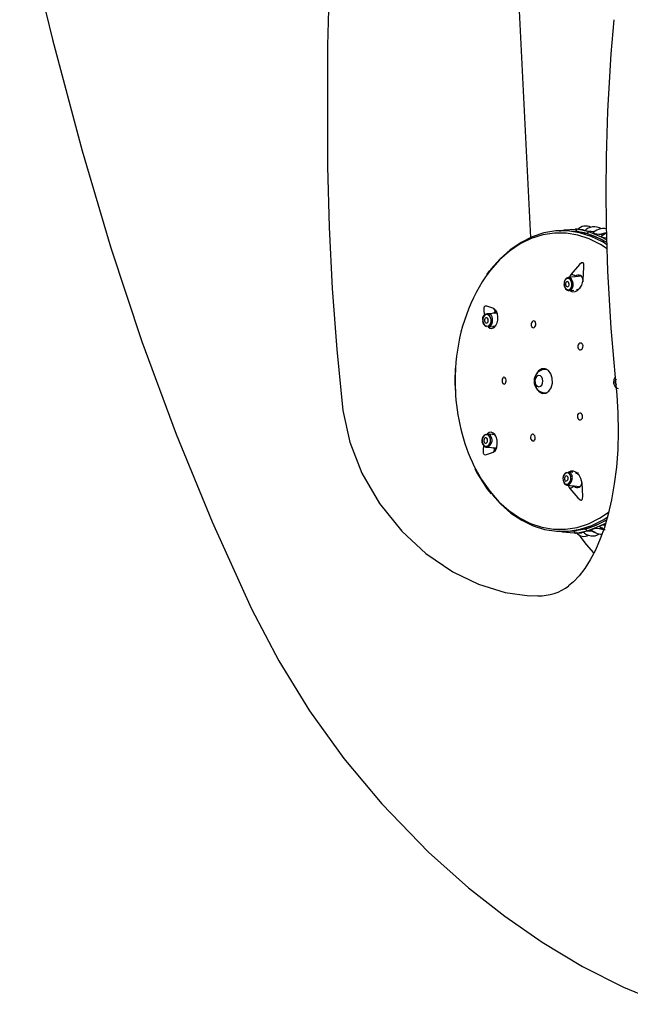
# Model space of a CAD drawing. Header units: millimetres. Extents: x 2848.32 to 2849.28, y 2905.67 to 2907.97.
# Tile 13 of 20: x 2848.91 to 2849.03, y 2906.37 to 2906.56. Entities that reach past the tile are written whole.
import ezdxf

# ---------------------------------------------------------------- set-up
doc = ezdxf.new("R2010")
doc.units = ezdxf.units.MM
doc.layers.add('SANINDUSA', color=3, linetype='Continuous')

msp = doc.modelspace()

# ---------------------------------------------------------------- linework, layer by layer
at = {"layer": 'SANINDUSA', "linetype": 'Continuous'}
for p, q in [((2849.011164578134, 2906.515765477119), (2849.00665806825, 2906.606906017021)), ((2849.020149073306, 2906.51732870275), (2849.019658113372, 2906.517296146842)), ((2849.019819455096, 2906.517002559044), (2849.021024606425, 2906.516718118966)), ((2849.022326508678, 2906.516823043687), (2849.020149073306, 2906.51732870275)), ((2849.021307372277, 2906.516651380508), (2849.022005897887, 2906.516486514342)), ((2849.024739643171, 2906.515836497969), (2849.022326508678, 2906.516823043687)), ((2849.023119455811, 2906.516922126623), (2849.023737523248, 2906.517071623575)), ((2849.023119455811, 2906.516922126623), (2849.023411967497, 2906.516841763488)), ((2849.022005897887, 2906.516486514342), (2849.021761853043, 2906.516531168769)), ((2849.022005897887, 2906.516486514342), (2849.024435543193, 2906.515535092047)), ((2849.022005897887, 2906.516486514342), (2849.022005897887, 2906.516486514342)), ((2849.02442581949, 2906.515497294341), (2849.024434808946, 2906.515535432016)), ((2849.024435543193, 2906.515535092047), (2849.025735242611, 2906.51482892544)), ((2849.024571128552, 2906.516408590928), (2849.025127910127, 2906.516255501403)), ((2849.025718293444, 2906.515320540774), (2849.024739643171, 2906.515836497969)), ((2849.003293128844, 2906.509453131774), (2849.002695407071, 2906.508657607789)), ((2849.020884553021, 2906.508337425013), (2849.018322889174, 2906.508079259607)), ((2849.01888953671, 2906.508746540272), (2849.018516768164, 2906.508098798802)), ((2849.019594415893, 2906.508207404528), (2849.019754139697, 2906.508339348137)), ((2849.020777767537, 2906.508403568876), (2849.020650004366, 2906.508313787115)), ((2849.021153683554, 2906.50767954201), (2849.021131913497, 2906.507256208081)), ((2849.018573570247, 2906.505591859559), (2849.019415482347, 2906.505676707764)), ((2849.019886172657, 2906.505724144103), (2849.019890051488, 2906.505724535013)), ((2849.00475051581, 2906.50126576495), (2849.002839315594, 2906.501134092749)), ((2849.00301114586, 2906.498640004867), (2849.004227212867, 2906.498723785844)), ((2849.014187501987, 2906.490533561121), (2849.013948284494, 2906.490533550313)), ((2849.013948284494, 2906.490533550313), (2849.014280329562, 2906.490486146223)), ((2848.996633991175, 2906.488253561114), (2848.996700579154, 2906.486521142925)), ((2849.013955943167, 2906.485973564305), (2849.014187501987, 2906.485973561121)), ((2849.004105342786, 2906.478026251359), (2849.002885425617, 2906.478108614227)), ((2849.002717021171, 2906.475614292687), (2849.002865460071, 2906.475619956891)), ((2849.002717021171, 2906.475614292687), (2849.004627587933, 2906.475485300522)), ((2849.019213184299, 2906.470737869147), (2849.018373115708, 2906.470823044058)), ((2849.019692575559, 2906.470689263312), (2849.019679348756, 2906.470690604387)), ((2849.020327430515, 2906.470624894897), (2849.020041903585, 2906.470653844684)), ((2849.018121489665, 2906.468335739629), (2849.020670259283, 2906.468077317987)), ((2849.019537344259, 2906.468084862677), (2849.019397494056, 2906.468206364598)), ((2849.020930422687, 2906.469071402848), (2849.020943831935, 2906.468714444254)), ((2849.022538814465, 2906.460248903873), (2849.021701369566, 2906.459941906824)), ((2849.024911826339, 2906.460166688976), (2849.024267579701, 2906.459989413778)), ((2849.024441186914, 2906.460406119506), (2849.025268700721, 2906.459866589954)), ((2849.019509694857, 2906.45948649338), (2849.019484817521, 2906.459597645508)), ((2849.019515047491, 2906.459188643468), (2849.01983579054, 2906.459158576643)), ((2849.01983579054, 2906.459158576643), (2849.022018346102, 2906.459603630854)), ((2849.020941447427, 2906.459237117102), (2849.021414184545, 2906.45930538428)), ((2849.021701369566, 2906.459941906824), (2849.021118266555, 2906.459820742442)), ((2849.021490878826, 2906.459909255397), (2849.021701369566, 2906.459941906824)), ((2849.021701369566, 2906.459941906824), (2849.021701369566, 2906.459941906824))]:
    msp.add_line(p, q, dxfattribs=at)
at = {"layer": 'SANINDUSA', "linetype": 'Continuous', "flags": 128}
for points in [[(2848.913268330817, 2906.579381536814), (2848.919550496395, 2906.553672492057), (2848.925213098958, 2906.532358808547), (2848.93070282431, 2906.513794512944), (2848.936640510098, 2906.49586469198), (2848.943219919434, 2906.478120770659), (2848.950166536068, 2906.461290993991), (2848.957697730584, 2906.444683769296)], [(2848.972874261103, 2906.575538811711), (2848.972220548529, 2906.552505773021), (2848.972208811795, 2906.529368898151), (2848.972549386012, 2906.517702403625), (2848.973156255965, 2906.506002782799), (2848.974035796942, 2906.494311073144), (2848.975188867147, 2906.482609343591)], [(2849.025810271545, 2906.514334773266), (2849.024903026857, 2906.514897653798), (2849.022745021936, 2906.515953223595), (2849.020517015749, 2906.516660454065), (2849.018247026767, 2906.517010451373), (2849.015963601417, 2906.516998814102), (2849.0136954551, 2906.516625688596), (2849.01147111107, 2906.515895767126), (2849.009318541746, 2906.514818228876), (2849.007264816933, 2906.513406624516), (2849.005335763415, 2906.51167870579), (2849.003555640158, 2906.509656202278), (2849.003478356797, 2906.509557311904)], [(2849.019658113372, 2906.517296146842), (2849.017562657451, 2906.517157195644), (2849.016649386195, 2906.516884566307)], [(2849.020218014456, 2906.516853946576), (2849.020147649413, 2906.516865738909), (2849.018962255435, 2906.516939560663)], [(2849.02009720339, 2906.517325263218), (2849.019810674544, 2906.517353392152), (2849.019657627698, 2906.517350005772)], [(2849.024571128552, 2906.516408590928), (2849.025379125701, 2906.516644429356), (2849.025834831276, 2906.516612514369)], [(2849.025830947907, 2906.513573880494), (2849.024517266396, 2906.514431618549), (2849.02239600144, 2906.515494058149), (2849.020203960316, 2906.516213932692), (2849.017968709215, 2906.516582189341), (2849.015718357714, 2906.516594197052), (2849.013481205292, 2906.516249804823), (2849.011285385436, 2906.515553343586), (2849.009158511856, 2906.514513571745), (2849.007127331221, 2906.513143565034), (2849.005217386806, 2906.511460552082), (2849.00345269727, 2906.509485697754), (2849.002515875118, 2906.508232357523)], [(2849.024341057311, 2906.515539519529), (2849.025299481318, 2906.515062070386), (2849.02573541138, 2906.514824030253)], [(2849.024811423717, 2906.516032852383), (2849.024721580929, 2906.515999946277), (2849.024676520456, 2906.515945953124), (2849.024694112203, 2906.515900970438), (2849.02474934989, 2906.515858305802), (2849.024783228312, 2906.515840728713), (2849.024899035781, 2906.515797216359), (2849.025035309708, 2906.515761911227), (2849.025254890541, 2906.515723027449), (2849.02559712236, 2906.515687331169), (2849.025705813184, 2906.515682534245)], [(2849.025564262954, 2906.516514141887), (2849.025422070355, 2906.516462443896), (2849.024726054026, 2906.515972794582)], [(2849.021209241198, 2906.507652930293), (2849.021376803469, 2906.510081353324), (2849.02132705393, 2906.510664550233), (2849.021277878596, 2906.510801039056), (2849.021217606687, 2906.510880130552), (2849.021148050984, 2906.510917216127), (2849.021068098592, 2906.510921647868), (2849.020927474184, 2906.510875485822), (2849.020533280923, 2906.510585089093), (2849.018889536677, 2906.508746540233)], [(2849.018497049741, 2906.507869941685), (2849.018198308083, 2906.507924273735), (2849.017916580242, 2906.507810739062), (2849.017694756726, 2906.50754662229), (2849.017566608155, 2906.507172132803), (2849.017551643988, 2906.506744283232), (2849.017652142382, 2906.506328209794), (2849.01785280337, 2906.5059872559), (2849.018123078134, 2906.505773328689)], [(2849.019304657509, 2906.506912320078), (2849.019303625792, 2906.506922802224), (2849.019190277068, 2906.507392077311), (2849.018963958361, 2906.507776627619), (2849.018659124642, 2906.508017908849), (2849.018322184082, 2906.508079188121), (2849.018004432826, 2906.507951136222), (2849.017754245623, 2906.507653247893), (2849.017711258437, 2906.507566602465)], [(2849.018262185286, 2906.507281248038), (2849.018127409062, 2906.507305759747), (2849.01800030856, 2906.507254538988), (2849.017900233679, 2906.507135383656), (2849.017842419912, 2906.506966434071), (2849.017835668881, 2906.506773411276), (2849.017881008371, 2906.506585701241), (2849.017971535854, 2906.506431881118), (2849.018093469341, 2906.506335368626), (2849.018228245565, 2906.506310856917), (2849.018355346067, 2906.506362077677), (2849.018455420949, 2906.506481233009), (2849.018513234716, 2906.506650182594), (2849.018519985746, 2906.506843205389), (2849.018474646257, 2906.507030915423), (2849.018384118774, 2906.507184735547), (2849.018262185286, 2906.507281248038)], [(2849.018123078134, 2906.505773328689), (2849.018421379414, 2906.505718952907), (2849.018702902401, 2906.505832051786), (2849.018924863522, 2906.506095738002), (2849.019053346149, 2906.50647025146), (2849.01906849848, 2906.506898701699), (2849.018967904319, 2906.507315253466), (2849.018767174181, 2906.507656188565), (2849.018497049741, 2906.507869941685)], [(2849.018738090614, 2906.505608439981), (2849.018839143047, 2906.505498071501), (2849.019242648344, 2906.505358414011), (2849.019656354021, 2906.505403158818), (2849.020105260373, 2906.505623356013), (2849.020556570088, 2906.506043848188), (2849.020934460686, 2906.506647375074), (2849.021168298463, 2906.507368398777), (2849.021209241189, 2906.507652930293)], [(2849.018573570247, 2906.505591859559), (2849.01857427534, 2906.505591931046), (2849.018598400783, 2906.505594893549)], [(2849.004112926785, 2906.502132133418), (2849.002789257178, 2906.502606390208), (2849.002443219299, 2906.502599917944), (2849.00234886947, 2906.502551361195), (2849.002282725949, 2906.502483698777), (2849.002236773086, 2906.502400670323), (2849.002205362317, 2906.502301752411), (2849.002180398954, 2906.502122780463), (2849.002201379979, 2906.501605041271), (2849.002346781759, 2906.500891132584)], [(2849.003012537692, 2906.498640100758), (2849.00331048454, 2906.498372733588), (2849.003737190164, 2906.498299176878), (2849.004165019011, 2906.498487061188), (2849.004516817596, 2906.498887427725), (2849.004740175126, 2906.499377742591), (2849.004860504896, 2906.499904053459), (2849.004892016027, 2906.500496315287), (2849.004808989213, 2906.501115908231), (2849.00459475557, 2906.501664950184), (2849.004262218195, 2906.502046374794), (2849.004112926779, 2906.502132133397), (2849.004112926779, 2906.502132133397)], [(2849.002109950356, 2906.500534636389), (2849.001984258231, 2906.500143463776), (2849.001982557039, 2906.499711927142), (2849.002105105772, 2906.499305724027), (2849.002333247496, 2906.498986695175), (2849.002632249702, 2906.498803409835), (2849.002956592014, 2906.498783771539), (2849.003256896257, 2906.49893077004), (2849.003487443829, 2906.499222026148)], [(2849.003487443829, 2906.499222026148), (2849.003613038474, 2906.49961257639), (2849.003614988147, 2906.500043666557), (2849.003492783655, 2906.500449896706), (2849.003264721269, 2906.500769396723), (2849.002965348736, 2906.500953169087), (2849.002640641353, 2906.500972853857), (2849.00234033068, 2906.500825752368), (2849.002109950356, 2906.500534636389)], [(2849.002366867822, 2906.500166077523), (2849.002310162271, 2906.499989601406), (2849.002309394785, 2906.499794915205), (2849.002364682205, 2906.499611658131), (2849.002467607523, 2906.499467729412), (2849.002602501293, 2906.49938504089), (2849.002748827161, 2906.499376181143), (2849.002884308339, 2906.499442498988), (2849.002988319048, 2906.499573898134), (2849.003045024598, 2906.499750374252), (2849.003045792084, 2906.499945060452), (2849.002990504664, 2906.500128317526), (2849.002887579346, 2906.500272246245), (2849.002752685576, 2906.500354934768), (2849.002606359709, 2906.500363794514), (2849.00247087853, 2906.500297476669), (2849.002366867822, 2906.500166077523)], [(2849.003702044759, 2906.499146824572), (2849.003843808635, 2906.499588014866), (2849.003859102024, 2906.499947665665)], [(2849.004388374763, 2906.501461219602), (2849.004628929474, 2906.501421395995), (2849.004729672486, 2906.501319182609)], [(2849.012091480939, 2906.499500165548), (2849.011998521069, 2906.499654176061), (2849.011871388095, 2906.499748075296), (2849.011725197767, 2906.499770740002), (2849.011576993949, 2906.499720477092), (2849.011443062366, 2906.499603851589), (2849.011337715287, 2906.499433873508), (2849.011272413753, 2906.499228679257), (2849.011254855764, 2906.499010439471), (2849.011287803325, 2906.498803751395), (2849.011308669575, 2906.498744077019), (2849.011401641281, 2906.498590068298), (2849.01152878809, 2906.498496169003), (2849.011674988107, 2906.498473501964), (2849.011823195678, 2906.498523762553), (2849.011957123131, 2906.498640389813), (2849.012062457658, 2906.498810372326), (2849.012127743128, 2906.499015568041), (2849.012145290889, 2906.499233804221), (2849.012112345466, 2906.499440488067), (2849.012091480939, 2906.499500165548)], [(2849.004465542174, 2906.498829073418), (2849.00423363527, 2906.498691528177), (2849.003977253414, 2906.498681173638), (2849.003940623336, 2906.498704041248)], [(2849.020259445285, 2906.494505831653), (2849.020371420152, 2906.494352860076), (2849.020518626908, 2906.494259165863), (2849.020685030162, 2906.49423486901), (2849.020852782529, 2906.494283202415), (2849.021003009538, 2906.494399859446), (2849.021118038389, 2906.494572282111), (2849.021184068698, 2906.494780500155), (2849.021193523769, 2906.494999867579), (2849.021146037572, 2906.495204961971), (2849.021120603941, 2906.495261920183), (2849.021008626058, 2906.495414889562), (2849.020861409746, 2906.495508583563), (2849.020694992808, 2906.495532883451), (2849.020527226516, 2906.49548455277), (2849.020376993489, 2906.495367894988), (2849.020261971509, 2906.495195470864), (2849.020195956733, 2906.494987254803), (2849.020186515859, 2906.494767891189), (2849.020234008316, 2906.494562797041), (2849.020259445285, 2906.494505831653)], [(2848.996710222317, 2906.490710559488), (2848.996704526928, 2906.490641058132), (2848.996633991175, 2906.488253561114)], [(2849.012277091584, 2906.486857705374), (2849.012759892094, 2906.486216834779), (2849.013379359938, 2906.485886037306), (2849.01404118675, 2906.485915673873), (2849.014644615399, 2906.48630123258), (2849.015097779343, 2906.486984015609), (2849.015331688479, 2906.487860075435), (2849.015310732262, 2906.488796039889), (2849.015038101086, 2906.489649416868), (2849.014555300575, 2906.490290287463), (2849.013935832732, 2906.490621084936), (2849.01327400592, 2906.49059144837), (2849.012670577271, 2906.490205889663), (2849.012217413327, 2906.489523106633), (2849.011983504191, 2906.488647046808), (2849.012004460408, 2906.487711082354), (2849.012277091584, 2906.486857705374)], [(2849.006399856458, 2906.488718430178), (2849.006303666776, 2906.48887240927), (2849.006181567, 2906.488966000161), (2849.006046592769, 2906.488989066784), (2849.005913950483, 2906.488938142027), (2849.005799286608, 2906.488818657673), (2849.005716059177, 2906.488644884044), (2849.005673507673, 2906.488437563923), (2849.005675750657, 2906.488220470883), (2849.005721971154, 2906.488017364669), (2849.005743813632, 2906.487962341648), (2849.005839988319, 2906.487808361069), (2849.005962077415, 2906.487714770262), (2849.006097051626, 2906.487691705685), (2849.006229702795, 2906.487742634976), (2849.006344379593, 2906.487862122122), (2849.006427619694, 2906.488035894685), (2849.006470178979, 2906.488243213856), (2849.006467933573, 2906.488460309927), (2849.006421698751, 2906.488663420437), (2849.006399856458, 2906.488718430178)], [(2849.012750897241, 2906.489333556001), (2849.012458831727, 2906.489250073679), (2849.012211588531, 2906.489014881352), (2849.012046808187, 2906.488663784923), (2849.011989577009, 2906.488250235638), (2849.012048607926, 2906.487837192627), (2849.012214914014, 2906.487487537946), (2849.012463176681, 2906.487254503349), (2849.012755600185, 2906.487173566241), (2849.013047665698, 2906.487257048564), (2849.013294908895, 2906.48749224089), (2849.013459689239, 2906.48784333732), (2849.013516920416, 2906.488256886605), (2849.0134578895, 2906.488669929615), (2849.013291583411, 2906.489019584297), (2849.013043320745, 2906.489252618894), (2849.012750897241, 2906.489333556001)], [(2849.027634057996, 2906.488604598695), (2849.027511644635, 2906.488567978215), (2849.027405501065, 2906.48846082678), (2849.027334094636, 2906.488299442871), (2849.027308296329, 2906.488108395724), (2849.027332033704, 2906.487916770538), (2849.02740169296, 2906.487753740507), (2849.027506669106, 2906.487644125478), (2849.027630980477, 2906.487604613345), (2849.02763328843, 2906.487604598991)], [(2849.027484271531, 2906.487471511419), (2849.027670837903, 2906.48564107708), (2849.027877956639, 2906.482115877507), (2849.027931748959, 2906.47859677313), (2849.02783091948, 2906.475130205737), (2849.02757891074, 2906.47176894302), (2849.027183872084, 2906.468558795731), (2849.026658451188, 2906.465541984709), (2849.026019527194, 2906.462755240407), (2849.025293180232, 2906.46025383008), (2849.024502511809, 2906.458048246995), (2849.023571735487, 2906.455913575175), (2849.022567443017, 2906.454013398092), (2849.021512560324, 2906.45236155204), (2849.020430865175, 2906.450963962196), (2849.019342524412, 2906.449815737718), (2849.018425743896, 2906.449042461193)], [(2849.014280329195, 2906.486020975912), (2849.013958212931, 2906.48597357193), (2849.013955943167, 2906.485973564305)], [(2848.975188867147, 2906.482609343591), (2848.976497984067, 2906.476545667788), (2848.978804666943, 2906.470601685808), (2848.982175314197, 2906.464800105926), (2848.986467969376, 2906.459502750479), (2848.991077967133, 2906.455269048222), (2848.99623158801, 2906.451750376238), (2849.001147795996, 2906.449351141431), (2849.006254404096, 2906.447761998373), (2849.010960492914, 2906.447135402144), (2849.012529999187, 2906.447231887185)], [(2849.021009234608, 2906.481860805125), (2849.020879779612, 2906.482015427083), (2849.020720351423, 2906.482109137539), (2849.020548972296, 2906.482131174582), (2849.020385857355, 2906.482079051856), (2849.02024983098, 2906.481959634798), (2849.020155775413, 2906.481787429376), (2849.020113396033, 2906.481581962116), (2849.02012697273, 2906.481365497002), (2849.020195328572, 2906.481161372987), (2849.020226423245, 2906.481104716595), (2849.020355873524, 2906.480950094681), (2849.020515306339, 2906.480856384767), (2849.020686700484, 2906.48083434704), (2849.020849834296, 2906.480886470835), (2849.020985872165, 2906.481005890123), (2849.021079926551, 2906.481178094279), (2849.021122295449, 2906.481383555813), (2849.021108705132, 2906.48160001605), (2849.021040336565, 2906.481804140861), (2849.021009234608, 2906.481860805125)], [(2849.003370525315, 2906.477512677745), (2849.003143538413, 2906.477808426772), (2849.002845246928, 2906.477961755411), (2849.002520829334, 2906.477949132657), (2849.002219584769, 2906.477772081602), (2849.001987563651, 2906.477457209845), (2849.001860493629, 2906.477052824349), (2849.00185761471, 2906.47662097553), (2849.001979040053, 2906.47622730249)], [(2849.001979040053, 2906.47622730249), (2849.002206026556, 2906.475931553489), (2849.002504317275, 2906.475778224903), (2849.002828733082, 2906.475790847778), (2849.003129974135, 2906.475967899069), (2849.003361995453, 2906.476282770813), (2849.003489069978, 2906.476687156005), (2849.003491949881, 2906.477119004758), (2849.003370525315, 2906.477512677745)], [(2849.002239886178, 2906.476588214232), (2849.002342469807, 2906.476454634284), (2849.002477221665, 2906.476385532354), (2849.002623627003, 2906.476391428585), (2849.002759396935, 2906.47647142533), (2849.00286386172, 2906.476613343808), (2849.002921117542, 2906.476795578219), (2849.002922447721, 2906.476990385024), (2849.002867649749, 2906.477168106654), (2849.00276506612, 2906.477301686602), (2849.002630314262, 2906.477370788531), (2849.002483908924, 2906.4773648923), (2849.002348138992, 2906.477284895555), (2849.002243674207, 2906.477142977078), (2849.002186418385, 2906.476960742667), (2849.002185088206, 2906.476765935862), (2849.002239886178, 2906.476588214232)], [(2849.003964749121, 2906.47461860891), (2849.00439721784, 2906.474987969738), (2849.004648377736, 2906.475530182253), (2849.004760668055, 2906.476215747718), (2849.004718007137, 2906.476943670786), (2849.004536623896, 2906.477581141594), (2849.004473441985, 2906.477717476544), (2849.004287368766, 2906.478015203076), (2849.003967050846, 2906.478317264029), (2849.003618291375, 2906.478453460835), (2849.003235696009, 2906.478404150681), (2849.002878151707, 2906.478127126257), (2849.002856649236, 2906.47808805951)], [(2849.003836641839, 2906.478044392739), (2849.004010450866, 2906.478082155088), (2849.004288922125, 2906.477970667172), (2849.004359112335, 2906.477900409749)], [(2849.011911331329, 2906.477816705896), (2849.011794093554, 2906.477969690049), (2849.011653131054, 2906.47806357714), (2849.011504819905, 2906.478087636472), (2849.011365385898, 2906.478039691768), (2849.011249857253, 2906.477924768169), (2849.011171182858, 2906.477754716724), (2849.011138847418, 2906.477547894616), (2849.011157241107, 2906.477327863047), (2849.011224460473, 2906.47712052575), (2849.011255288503, 2906.477060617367), (2849.01137253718, 2906.476907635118), (2849.011513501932, 2906.476813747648), (2849.01166180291, 2906.476789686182), (2849.011801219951, 2906.47683762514), (2849.011916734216, 2906.476952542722), (2849.011995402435, 2906.477122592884), (2849.012027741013, 2906.47732941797), (2849.012009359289, 2906.47754945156), (2849.011942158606, 2906.477756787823), (2849.011911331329, 2906.477816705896)], [(2849.002175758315, 2906.47588181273), (2849.00214690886, 2906.475745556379), (2849.002070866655, 2906.475285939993), (2849.0020369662, 2906.47496694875), (2849.002036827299, 2906.474623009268), (2849.002059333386, 2906.474484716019), (2849.002102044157, 2906.474365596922), (2849.002158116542, 2906.474283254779), (2849.002245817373, 2906.474216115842), (2849.002482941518, 2906.474168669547), (2849.003491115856, 2906.474431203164), (2849.003964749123, 2906.474618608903)], [(2849.004247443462, 2906.475293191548), (2849.004019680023, 2906.475424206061), (2849.003938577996, 2906.475531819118)], [(2849.004603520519, 2906.47543334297), (2849.004454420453, 2906.475309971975), (2849.00424744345, 2906.475293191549)], [(2849.000358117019, 2906.471918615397), (2849.001754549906, 2906.469422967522), (2849.003339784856, 2906.467164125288), (2849.005093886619, 2906.465170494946), (2849.006994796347, 2906.463467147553), (2849.009018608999, 2906.462075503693), (2849.011139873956, 2906.461013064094), (2849.01333191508, 2906.46029318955), (2849.015567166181, 2906.459924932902), (2849.017817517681, 2906.45991292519), (2849.020054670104, 2906.460257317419), (2849.02225048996, 2906.460953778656), (2849.02437736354, 2906.461993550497), (2849.026219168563, 2906.463218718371)], [(2849.017933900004, 2906.470646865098), (2849.017661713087, 2906.470439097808), (2849.017457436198, 2906.47010276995), (2849.017352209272, 2906.469688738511), (2849.017362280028, 2906.469259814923), (2849.01748640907, 2906.468881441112), (2849.017705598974, 2906.468611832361), (2849.017986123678, 2906.468492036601), (2849.018285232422, 2906.468539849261)], [(2849.017526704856, 2906.468811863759), (2849.017544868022, 2906.46877616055), (2849.017791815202, 2906.468472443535), (2849.018108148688, 2906.46833724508), (2849.018445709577, 2906.468391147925), (2849.018753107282, 2906.468625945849), (2849.018983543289, 2906.469005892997), (2849.019101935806, 2906.469473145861), (2849.019110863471, 2906.46958231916)], [(2849.018056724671, 2906.469131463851), (2849.018179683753, 2906.469225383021), (2849.018271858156, 2906.46937736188), (2849.018319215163, 2906.469564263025), (2849.018314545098, 2906.469757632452), (2849.018258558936, 2906.469928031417), (2849.018159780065, 2906.470049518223), (2849.01803324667, 2906.470103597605), (2849.017898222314, 2906.470082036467), (2849.017775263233, 2906.469988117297), (2849.017683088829, 2906.469836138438), (2849.017635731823, 2906.469649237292), (2849.017640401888, 2906.469455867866), (2849.017696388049, 2906.469285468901), (2849.017795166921, 2906.469163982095), (2849.017921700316, 2906.469109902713), (2849.018056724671, 2906.469131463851)], [(2849.018285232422, 2906.468539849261), (2849.018557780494, 2906.468748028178), (2849.018762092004, 2906.469084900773), (2849.018867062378, 2906.469499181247), (2849.018856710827, 2906.469927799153), (2849.018732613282, 2906.4703055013), (2849.018513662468, 2906.47057478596), (2849.018233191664, 2906.470694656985), (2849.017933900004, 2906.470646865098)], [(2849.020999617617, 2906.468730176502), (2849.020790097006, 2906.469610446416), (2849.02042339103, 2906.47027090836), (2849.019928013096, 2906.470768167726), (2849.019376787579, 2906.471030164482), (2849.018871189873, 2906.471023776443), (2849.018503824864, 2906.470809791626)], [(2849.0183181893, 2906.468315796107), (2849.018506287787, 2906.467915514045), (2849.018668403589, 2906.467686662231)], [(2849.018668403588, 2906.467686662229), (2849.020216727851, 2906.465892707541), (2849.020660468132, 2906.465536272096), (2849.020790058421, 2906.465481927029), (2849.02088653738, 2906.465474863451), (2849.020959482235, 2906.465503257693), (2849.021016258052, 2906.465561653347), (2849.021077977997, 2906.465700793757), (2849.021138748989, 2906.466200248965), (2849.02099961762, 2906.468730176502)], [(2849.020590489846, 2906.4680132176), (2849.020458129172, 2906.468073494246), (2849.02042752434, 2906.468101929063)], [(2849.003801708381, 2906.466542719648), (2849.005455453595, 2906.464708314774), (2849.007393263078, 2906.463000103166), (2849.009454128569, 2906.461609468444), (2849.01161213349, 2906.460553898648), (2849.013840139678, 2906.459846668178), (2849.01611012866, 2906.459496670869), (2849.018393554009, 2906.45950830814), (2849.020661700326, 2906.459881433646), (2849.022886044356, 2906.460611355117), (2849.025038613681, 2906.461688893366), (2849.02597145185, 2906.462280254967)], [(2849.022018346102, 2906.459603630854), (2849.024441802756, 2906.460533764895), (2849.025534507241, 2906.46108491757)], [(2849.025697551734, 2906.461646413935), (2849.024140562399, 2906.460836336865), (2849.023386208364, 2906.46055968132)], [(2849.025416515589, 2906.460678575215), (2849.025256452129, 2906.460671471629), (2849.025028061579, 2906.460649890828), (2849.024783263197, 2906.460613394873), (2849.024633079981, 2906.460579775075), (2849.024501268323, 2906.460536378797), (2849.024423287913, 2906.460495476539), (2849.024385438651, 2906.460458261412), (2849.024385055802, 2906.460408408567), (2849.024479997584, 2906.460352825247), (2849.024533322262, 2906.460346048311)], [(2849.016704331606, 2906.459577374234), (2849.017251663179, 2906.45940081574), (2849.019515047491, 2906.459188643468)], [(2849.018861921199, 2906.459551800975), (2849.019584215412, 2906.459582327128), (2849.020084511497, 2906.459656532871)], [(2849.019924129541, 2906.459192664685), (2849.020762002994, 2906.459211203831), (2849.020941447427, 2906.459237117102)], [(2849.021607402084, 2906.459936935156), (2849.020813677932, 2906.459748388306), (2849.020087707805, 2906.45963498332)], [(2849.023280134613, 2906.455355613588), (2849.021856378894, 2906.456987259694), (2849.020666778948, 2906.458542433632)], [(2849.023464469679, 2906.459365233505), (2849.023433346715, 2906.459362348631), (2849.02281039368, 2906.459513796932)], [(2849.025407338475, 2906.459776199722), (2849.025073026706, 2906.459752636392), (2849.024267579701, 2906.459989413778)], [(2848.957697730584, 2906.444683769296), (2848.962889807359, 2906.4347040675), (2848.968804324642, 2906.42512571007), (2848.975400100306, 2906.415977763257), (2848.982641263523, 2906.407294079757), (2848.991604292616, 2906.398053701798), (2848.999234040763, 2906.391256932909), (2849.006203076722, 2906.385789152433), (2849.013339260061, 2906.380854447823), (2849.021090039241, 2906.376209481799), (2849.028920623, 2906.372241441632), (2849.036888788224, 2906.368943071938)]]:
    msp.add_lwpolyline(points, dxfattribs=at)
at = {"layer": 'SANINDUSA', "linetype": 'Continuous'}
for centre, radius, start, end in [((2849.386549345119, 2906.524665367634), 0.3609683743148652, 174.789916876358, 185.9140617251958), ((2849.02016191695, 2906.516986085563), 0.0003428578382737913, 92.14683393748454, 177.2460175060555), ((2849.021707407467, 2906.515949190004), 0.001995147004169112, 60.23758556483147, 140.4504457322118), ((2849.019133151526, 2906.507575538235), 0.009338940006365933, 72.687349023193, 83.33187970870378), ((2849.079763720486, 2907.192987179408), 0.6782725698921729, 264.9685725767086, 265.0663114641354), ((2849.023365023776, 2906.515230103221), 0.002578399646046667, 57.77423746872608, 137.5337994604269), ((2849.023129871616, 2906.523830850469), 0.006908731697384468, 257.2515482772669, 269.9136191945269), ((2849.022380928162, 2906.516450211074), 0.0003767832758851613, 98.30437698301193, 174.4709397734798), ((2849.025125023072, 2906.514408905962), 0.003035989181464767, 79.84395985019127, 136.6847701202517), ((2849.024277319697, 2906.519604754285), 0.003209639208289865, 248.1473142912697, 275.2521811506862), ((2849.016446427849, 2906.498970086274), 0.01835405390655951, 64.5241880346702, 72.67441693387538), ((2849.03147074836, 2906.489046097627), 0.03473466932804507, 146.47049877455, 177.251155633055), ((2846.985296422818, 2902.189637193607), 4.773908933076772, 64.77577500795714, 64.78724509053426), ((2849.020322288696, 2906.507730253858), 0.0008329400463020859, 356.509504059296, 133.0080186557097), ((2849.018885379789, 2906.506817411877), 0.001356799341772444, 183.1404069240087, 232.6738429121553), ((2849.018480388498, 2906.506262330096), 0.0006699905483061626, 231.4314435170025, 280.3678233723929), ((2849.018215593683, 2906.50664813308), 0.001120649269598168, 289.9740207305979, 13.63551762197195), ((2849.019895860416, 2906.506627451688), 0.0008763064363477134, 271.0802388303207, 334.9834699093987), ((2849.003199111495, 2906.50136496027), 0.001193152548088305, 4.627450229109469, 40.01438575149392), ((2849.002906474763, 2906.500158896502), 0.0009757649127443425, 347.4977953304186, 200.3958001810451), ((2849.003100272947, 2906.49978179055), 0.001159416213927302, 178.1474230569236, 248.700183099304), ((2849.004485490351, 2906.500987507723), 0.0004835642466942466, 101.5856640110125, 151.5023211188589), ((2849.002904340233, 2906.499511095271), 0.0008769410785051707, 276.1920276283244, 335.4562540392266), ((2849.036798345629, 2906.488253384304), 0.04009773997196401, 176.4848115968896, 182.4804708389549), ((2849.013980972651, 2906.488333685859), 0.002168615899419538, 91.65263224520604, 182.1174123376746), ((2849.028314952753, 2906.48815788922), 0.001264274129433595, 138.16421706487, 182.0389434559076), ((2849.032957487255, 2906.487750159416), 0.03624026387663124, 181.9484172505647, 205.9030439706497), ((2849.013955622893, 2906.48814751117), 0.002144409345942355, 177.1653291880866, 269.957065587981), ((2849.028147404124, 2906.487981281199), 0.001103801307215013, 173.151262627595, 235.068750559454), ((2849.027967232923, 2906.48757171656), 0.0007190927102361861, 206.8466701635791, 265.9943968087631), ((2849.003037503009, 2906.476919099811), 0.001220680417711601, 112.0751599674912, 179.5863119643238), ((2849.002834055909, 2906.477306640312), 0.0008022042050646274, 20.40401676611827, 96.94999759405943), ((2849.002413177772, 2906.47690084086), 0.001358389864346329, 289.4482126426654, 30.30649344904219), ((2849.003598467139, 2906.477197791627), 0.0003887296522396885, 91.84851491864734, 125.9002732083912), ((2849.002925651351, 2906.476755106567), 0.001122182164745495, 171.1416796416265, 211.577048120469), ((2849.002007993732, 2906.476186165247), 5.030496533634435e-05, 125.1390704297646, 279.7570245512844), ((2849.002760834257, 2906.47646189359), 0.0008442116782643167, 200.4103655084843, 278.3233248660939), ((2849.003038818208, 2906.475403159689), 0.0012136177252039, 319.7250508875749, 354.8011929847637), ((2849.022937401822, 2906.4826095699), 0.02506318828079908, 206.3525611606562, 219.5632823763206), ((2849.018554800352, 2906.469642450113), 0.001225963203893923, 113.7741526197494, 178.596469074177), ((2849.018168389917, 2906.469861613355), 0.0009829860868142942, 343.4932482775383, 77.97905394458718), ((2849.019447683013, 2906.469419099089), 0.001273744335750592, 35.14148367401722, 77.50553920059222), ((2849.108894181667, 2906.271945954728), 0.2155344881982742, 114.4930303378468, 114.7471213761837), ((2849.020100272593, 2906.468713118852), 0.00084356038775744, 228.1391138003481, 0.09002326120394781), ((2849.016535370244, 2906.477608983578), 0.01838550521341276, 286.0139399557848, 300.0397987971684), ((2849.019850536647, 2906.459499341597), 0.000341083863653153, 182.1587735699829, 267.5221545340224), ((2849.021379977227, 2906.46044734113), 0.001924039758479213, 218.0395558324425, 299.3894142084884), ((2849.013460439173, 2906.561634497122), 0.1026800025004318, 273.6365641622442, 274.1788676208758), ((2849.023031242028, 2906.461063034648), 0.002454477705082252, 220.3823769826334, 302.8971812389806), ((2849.022504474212, 2906.455220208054), 0.004304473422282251, 85.92454605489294, 106.2436428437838), ((2849.022073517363, 2906.459972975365), 0.0003734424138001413, 184.7722382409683, 261.504195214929), ((2849.024707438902, 2906.461740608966), 0.002773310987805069, 221.1848795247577, 272.5948843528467), ((2849.023825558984, 2906.457743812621), 0.002288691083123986, 78.86434774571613, 117.1502216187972), ((2849.012720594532, 2906.456785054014), 0.009645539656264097, 268.9407779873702, 306.568537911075)]:
    msp.add_arc(centre, radius, start, end, dxfattribs=at)

doc.saveas('drawing.dxf')
